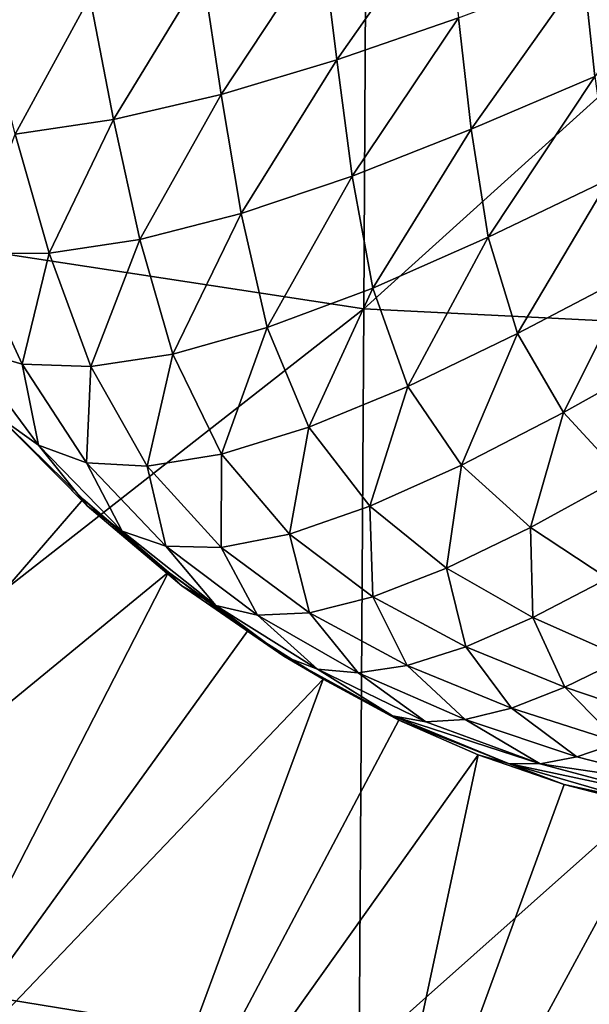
# Model space of a CAD drawing. Header units: millimetres. Extents: x -105 to 105, y -92 to 30.
# Tile 33 of 247: x -1.717 to -0.861, y -85.435 to -83.953. Entities that reach past the tile are written whole.
import ezdxf

# ---------------------------------------------------------------- set-up
doc = ezdxf.new("R2010")
doc.units = ezdxf.units.MM
doc.header["$LTSCALE"] = 59.53398
for name, color, linetype in [('34', 7, 'CONTINUOUS'), ('38', 7, 'CONTINUOUS'), ('48', 7, 'CONTINUOUS')]:
    doc.layers.add(name, color=color, linetype=linetype)

msp = doc.modelspace()

# ---------------------------------------------------------------- linework, layer by layer
at = {"layer": '34', "color": 7, "linetype": 'CONTINUOUS'}
for points in [[(-1.7594, -84.5403, 58.3561), (-1.622, -84.6744, 58.3608), (-2.2581, -85.4119, 58.6072), (-1.7594, -84.5403, 58.3561)], [(-1.622, -84.6744, 58.3608), (-1.4935, -84.7845, 58.3649), (-2.2581, -85.4119, 58.6072), (-1.622, -84.6744, 58.3608)], [(-2.2581, -85.4119, 58.6072), (-1.4935, -84.7845, 58.3649), (-1.9427, -85.6601, 58.6145), (-2.2581, -85.4119, 58.6072)], [(-1.4935, -84.7845, 58.3649), (-1.3746, -84.8731, 58.3682), (-1.9427, -85.6601, 58.6145), (-1.4935, -84.7845, 58.3649)], [(-1.3746, -84.8731, 58.3682), (-1.2608, -84.9457, 58.3705), (-1.9427, -85.6601, 58.6145), (-1.3746, -84.8731, 58.3682)], [(-1.9427, -85.6601, 58.6145), (-1.2608, -84.9457, 58.3705), (-1.6014, -85.8656, 58.6196), (-1.9427, -85.6601, 58.6145)], [(-1.2608, -84.9457, 58.3705), (-1.147, -85.007, 58.372), (-1.6014, -85.8656, 58.6196), (-1.2608, -84.9457, 58.3705)], [(-1.147, -85.007, 58.372), (-1.0275, -85.0594, 58.3726), (-1.6014, -85.8656, 58.6196), (-1.147, -85.007, 58.372)], [(-1.6014, -85.8656, 58.6196), (-1.0275, -85.0594, 58.3726), (-1.2332, -86.0195, 58.6207), (-1.6014, -85.8656, 58.6196)], [(-1.0275, -85.0594, 58.3726), (-0.8985, -85.1038, 58.3721), (-1.2332, -86.0195, 58.6207), (-1.0275, -85.0594, 58.3726)], [(-0.8985, -85.1038, 58.3721), (-0.7569, -85.1408, 58.3707), (-1.2332, -86.0195, 58.6207), (-0.8985, -85.1038, 58.3721)], [(-1.2332, -86.0195, 58.6207), (-0.7569, -85.1408, 58.3707), (-0.8405, -86.121, 58.6181), (-1.2332, -86.0195, 58.6207)]]:
    msp.add_3dface(points, dxfattribs=at)
at = {"layer": '38', "color": 7, "linetype": 'CONTINUOUS'}
for points in [[(-1.2405, -84.0137, 58.2554), (-1.2624, -83.8354, 58.2427), (-1.0759, -83.7787, 58.228), (-1.2405, -84.0137, 58.2554)], [(-1.0574, -83.9503, 58.2401), (-1.2405, -84.0137, 58.2554), (-1.0759, -83.7787, 58.228), (-1.0574, -83.9503, 58.2401)], [(-0.852, -84.0386, 58.2382), (-0.869, -83.8796, 58.2259), (-0.6801, -83.8066, 58.2134), (-0.852, -84.0386, 58.2382)], [(-1.4143, -84.0655, 58.2712), (-1.4418, -83.8826, 58.2581), (-1.2624, -83.8354, 58.2427), (-1.4143, -84.0655, 58.2712)], [(-1.2405, -84.0137, 58.2554), (-1.4143, -84.0655, 58.2712), (-1.2624, -83.8354, 58.2427), (-1.2405, -84.0137, 58.2554)], [(-1.5762, -84.1032, 58.2868), (-1.6117, -83.9185, 58.2739), (-1.4418, -83.8826, 58.2581), (-1.5762, -84.1032, 58.2868)], [(-1.4143, -84.0655, 58.2712), (-1.5762, -84.1032, 58.2868), (-1.4418, -83.8826, 58.2581), (-1.4143, -84.0655, 58.2712)], [(-1.038, -84.1181, 58.2534), (-1.0574, -83.9503, 58.2401), (-0.869, -83.8796, 58.2259), (-1.038, -84.1181, 58.2534)], [(-0.852, -84.0386, 58.2382), (-1.038, -84.1181, 58.2534), (-0.869, -83.8796, 58.2259), (-0.852, -84.0386, 58.2382)], [(-1.7243, -84.1253, 58.3017), (-1.7702, -83.9412, 58.2897), (-1.6117, -83.9185, 58.2739), (-1.7243, -84.1253, 58.3017)], [(-1.5762, -84.1032, 58.2868), (-1.7243, -84.1253, 58.3017), (-1.6117, -83.9185, 58.2739), (-1.5762, -84.1032, 58.2868)], [(-1.217, -84.1885, 58.2695), (-1.2405, -84.0137, 58.2554), (-1.0574, -83.9503, 58.2401), (-1.217, -84.1885, 58.2695)], [(-1.038, -84.1181, 58.2534), (-1.217, -84.1885, 58.2695), (-1.0574, -83.9503, 58.2401), (-1.038, -84.1181, 58.2534)], [(-1.384, -84.2446, 58.2857), (-1.4143, -84.0655, 58.2712), (-1.2405, -84.0137, 58.2554), (-1.384, -84.2446, 58.2857)], [(-1.217, -84.1885, 58.2695), (-1.384, -84.2446, 58.2857), (-1.2405, -84.0137, 58.2554), (-1.217, -84.1885, 58.2695)], [(-1.0127, -84.2806, 58.2674), (-1.038, -84.1181, 58.2534), (-0.852, -84.0386, 58.2382), (-1.0127, -84.2806, 58.2674)], [(-0.8306, -84.1933, 58.2512), (-1.0127, -84.2806, 58.2674), (-0.852, -84.0386, 58.2382), (-0.8306, -84.1933, 58.2512)], [(-1.5365, -84.2838, 58.3012), (-1.5762, -84.1032, 58.2868), (-1.4143, -84.0655, 58.2712), (-1.5365, -84.2838, 58.3012)], [(-1.384, -84.2446, 58.2857), (-1.5365, -84.2838, 58.3012), (-1.4143, -84.0655, 58.2712), (-1.384, -84.2446, 58.2857)], [(-1.6727, -84.3045, 58.3152), (-1.7243, -84.1253, 58.3017), (-1.5762, -84.1032, 58.2868), (-1.6727, -84.3045, 58.3152)], [(-1.5365, -84.2838, 58.3012), (-1.6727, -84.3045, 58.3152), (-1.5762, -84.1032, 58.2868), (-1.5365, -84.2838, 58.3012)], [(-1.186, -84.357, 58.2843), (-1.217, -84.1885, 58.2695), (-1.038, -84.1181, 58.2534), (-1.186, -84.357, 58.2843)], [(-1.0127, -84.2806, 58.2674), (-1.186, -84.357, 58.2843), (-1.038, -84.1181, 58.2534), (-1.0127, -84.2806, 58.2674)], [(-1.6727, -84.3045, 58.3152), (-1.7906, -84.305, 58.3272), (-1.7243, -84.1253, 58.3017), (-1.6727, -84.3045, 58.3152)], [(-1.3448, -84.4164, 58.3009), (-1.384, -84.2446, 58.2857), (-1.217, -84.1885, 58.2695), (-1.3448, -84.4164, 58.3009)], [(-1.186, -84.357, 58.2843), (-1.3448, -84.4164, 58.3009), (-1.217, -84.1885, 58.2695), (-1.186, -84.357, 58.2843)], [(-0.9686, -84.4253, 58.2798), (-1.0127, -84.2806, 58.2674), (-0.8306, -84.1933, 58.2512), (-0.9686, -84.4253, 58.2798)], [(-0.7941, -84.3338, 58.2631), (-0.9686, -84.4253, 58.2798), (-0.8306, -84.1933, 58.2512), (-0.7941, -84.3338, 58.2631)], [(-1.4868, -84.4562, 58.3163), (-1.5365, -84.2838, 58.3012), (-1.384, -84.2446, 58.2857), (-1.4868, -84.4562, 58.3163)], [(-1.3448, -84.4164, 58.3009), (-1.4868, -84.4562, 58.3163), (-1.384, -84.2446, 58.2857), (-1.3448, -84.4164, 58.3009)], [(-1.6102, -84.4751, 58.3295), (-1.6727, -84.3045, 58.3152), (-1.5365, -84.2838, 58.3012), (-1.6102, -84.4751, 58.3295)], [(-1.4868, -84.4562, 58.3163), (-1.6102, -84.4751, 58.3295), (-1.5365, -84.2838, 58.3012), (-1.4868, -84.4562, 58.3163)], [(-1.1334, -84.5049, 58.2971), (-1.186, -84.357, 58.2843), (-1.0127, -84.2806, 58.2674), (-1.1334, -84.5049, 58.2971)], [(-0.9686, -84.4253, 58.2798), (-1.1334, -84.5049, 58.2971), (-1.0127, -84.2806, 58.2674), (-0.9686, -84.4253, 58.2798)], [(-1.7134, -84.4714, 58.3397), (-1.7979, -84.4469, 58.3464), (-1.7906, -84.305, 58.3272), (-1.7134, -84.4714, 58.3397)], [(-1.7134, -84.4714, 58.3397), (-1.7906, -84.305, 58.3272), (-1.6727, -84.3045, 58.3152), (-1.7134, -84.4714, 58.3397)], [(-1.6102, -84.4751, 58.3295), (-1.7134, -84.4714, 58.3397), (-1.6727, -84.3045, 58.3152), (-1.6102, -84.4751, 58.3295)], [(-0.8995, -84.5442, 58.2891), (-0.9686, -84.4253, 58.2798), (-0.7941, -84.3338, 58.2631), (-0.8995, -84.5442, 58.2891)], [(-0.7371, -84.4534, 58.2727), (-0.8995, -84.5442, 58.2891), (-0.7941, -84.3338, 58.2631), (-0.7371, -84.4534, 58.2727)], [(-1.2825, -84.5662, 58.3139), (-1.3448, -84.4164, 58.3009), (-1.186, -84.357, 58.2843), (-1.2825, -84.5662, 58.3139)], [(-1.1334, -84.5049, 58.2971), (-1.2825, -84.5662, 58.3139), (-1.186, -84.357, 58.2843), (-1.1334, -84.5049, 58.2971)], [(-1.4136, -84.6067, 58.3291), (-1.4868, -84.4562, 58.3163), (-1.3448, -84.4164, 58.3009), (-1.4136, -84.6067, 58.3291)], [(-1.2825, -84.5662, 58.3139), (-1.4136, -84.6067, 58.3291), (-1.3448, -84.4164, 58.3009), (-1.2825, -84.5662, 58.3139)], [(-1.0525, -84.6237, 58.306), (-1.1334, -84.5049, 58.2971), (-0.9686, -84.4253, 58.2798), (-1.0525, -84.6237, 58.306)], [(-0.8995, -84.5442, 58.2891), (-1.0525, -84.6237, 58.306), (-0.9686, -84.4253, 58.2798), (-0.8995, -84.5442, 58.2891)], [(-1.6892, -84.5935, 58.3549), (-1.7478, -84.5516, 58.356), (-1.7979, -84.4469, 58.3464), (-1.6892, -84.5935, 58.3549)], [(-1.6892, -84.5935, 58.3549), (-1.7979, -84.4469, 58.3464), (-1.7134, -84.4714, 58.3397), (-1.6892, -84.5935, 58.3549)], [(-1.5255, -84.625, 58.3416), (-1.6102, -84.4751, 58.3295), (-1.4868, -84.4562, 58.3163), (-1.5255, -84.625, 58.3416)], [(-1.4136, -84.6067, 58.3291), (-1.5255, -84.625, 58.3416), (-1.4868, -84.4562, 58.3163), (-1.4136, -84.6067, 58.3291)], [(-0.8103, -84.641, 58.2955), (-0.8995, -84.5442, 58.2891), (-0.7371, -84.4534, 58.2727), (-0.8103, -84.641, 58.2955)], [(-1.6167, -84.6199, 58.3503), (-1.6892, -84.5935, 58.3549), (-1.7134, -84.4714, 58.3397), (-1.6167, -84.6199, 58.3503)], [(-1.6167, -84.6199, 58.3503), (-1.7134, -84.4714, 58.3397), (-1.6102, -84.4751, 58.3295), (-1.6167, -84.6199, 58.3503)], [(-1.5255, -84.625, 58.3416), (-1.6167, -84.6199, 58.3503), (-1.6102, -84.4751, 58.3295), (-1.5255, -84.625, 58.3416)], [(-1.1905, -84.6854, 58.3224), (-1.2825, -84.5662, 58.3139), (-1.1334, -84.5049, 58.2971), (-1.1905, -84.6854, 58.3224)], [(-1.0525, -84.6237, 58.306), (-1.1905, -84.6854, 58.3224), (-1.1334, -84.5049, 58.2971), (-1.0525, -84.6237, 58.306)], [(-1.622, -84.6744, 58.3608), (-1.7594, -84.5403, 58.3561), (-1.616, -84.6849, 58.3614), (-1.622, -84.6744, 58.3608)], [(-1.616, -84.6849, 58.3614), (-1.7594, -84.5403, 58.3561), (-1.7478, -84.5516, 58.356), (-1.616, -84.6849, 58.3614)], [(-1.616, -84.6849, 58.3614), (-1.7478, -84.5516, 58.356), (-1.6892, -84.5935, 58.3549), (-1.616, -84.6849, 58.3614)], [(-0.9492, -84.7173, 58.3114), (-1.0525, -84.6237, 58.306), (-0.8995, -84.5442, 58.2891), (-0.9492, -84.7173, 58.3114)], [(-0.8103, -84.641, 58.2955), (-0.9492, -84.7173, 58.3114), (-0.8995, -84.5442, 58.2891), (-0.8103, -84.641, 58.2955)], [(-1.3114, -84.7271, 58.3373), (-1.4136, -84.6067, 58.3291), (-1.2825, -84.5662, 58.3139), (-1.3114, -84.7271, 58.3373)], [(-1.1905, -84.6854, 58.3224), (-1.3114, -84.7271, 58.3373), (-1.2825, -84.5662, 58.3139), (-1.1905, -84.6854, 58.3224)], [(-1.5631, -84.7226, 58.3612), (-1.616, -84.6849, 58.3614), (-1.6892, -84.5935, 58.3549), (-1.5631, -84.7226, 58.3612)], [(-1.5631, -84.7226, 58.3612), (-1.6892, -84.5935, 58.3549), (-1.6167, -84.6199, 58.3503), (-1.5631, -84.7226, 58.3612)], [(-1.414, -84.7474, 58.3493), (-1.5255, -84.625, 58.3416), (-1.4136, -84.6067, 58.3291), (-1.414, -84.7474, 58.3493)], [(-1.3114, -84.7271, 58.3373), (-1.414, -84.7474, 58.3493), (-1.4136, -84.6067, 58.3291), (-1.3114, -84.7271, 58.3373)], [(-1.4973, -84.7452, 58.3573), (-1.5631, -84.7226, 58.3612), (-1.6167, -84.6199, 58.3503), (-1.4973, -84.7452, 58.3573)], [(-1.4973, -84.7452, 58.3573), (-1.6167, -84.6199, 58.3503), (-1.5255, -84.625, 58.3416), (-1.4973, -84.7452, 58.3573)], [(-1.414, -84.7474, 58.3493), (-1.4973, -84.7452, 58.3573), (-1.5255, -84.625, 58.3416), (-1.414, -84.7474, 58.3493)], [(-1.0751, -84.7782, 58.3269), (-1.1905, -84.6854, 58.3224), (-1.0525, -84.6237, 58.306), (-1.0751, -84.7782, 58.3269)], [(-0.9492, -84.7173, 58.3114), (-1.0751, -84.7782, 58.3269), (-1.0525, -84.6237, 58.306), (-0.9492, -84.7173, 58.3114)], [(-0.8324, -84.7939, 58.3148), (-0.9492, -84.7173, 58.3114), (-0.8103, -84.641, 58.2955), (-0.8324, -84.7939, 58.3148)], [(-1.4935, -84.7845, 58.3649), (-1.622, -84.6744, 58.3608), (-1.4732, -84.8052, 58.366), (-1.4935, -84.7845, 58.3649)], [(-1.4732, -84.8052, 58.366), (-1.622, -84.6744, 58.3608), (-1.616, -84.6849, 58.3614), (-1.4732, -84.8052, 58.366)], [(-1.4732, -84.8052, 58.366), (-1.616, -84.6849, 58.3614), (-1.5631, -84.7226, 58.3612), (-1.4732, -84.8052, 58.366)], [(-1.1861, -84.8214, 58.3412), (-1.3114, -84.7271, 58.3373), (-1.1905, -84.6854, 58.3224), (-1.1861, -84.8214, 58.3412)], [(-1.0751, -84.7782, 58.3269), (-1.1861, -84.8214, 58.3412), (-1.1905, -84.6854, 58.3224), (-1.0751, -84.7782, 58.3269)], [(-1.4222, -84.8345, 58.3653), (-1.4732, -84.8052, 58.366), (-1.5631, -84.7226, 58.3612), (-1.4222, -84.8345, 58.3653)], [(-1.4222, -84.8345, 58.3653), (-1.5631, -84.7226, 58.3612), (-1.4973, -84.7452, 58.3573), (-1.4222, -84.8345, 58.3653)], [(-1.2812, -84.8456, 58.3529), (-1.414, -84.7474, 58.3493), (-1.3114, -84.7271, 58.3373), (-1.2812, -84.8456, 58.3529)], [(-1.1861, -84.8214, 58.3412), (-1.2812, -84.8456, 58.3529), (-1.3114, -84.7271, 58.3373), (-1.1861, -84.8214, 58.3412)], [(-0.9453, -84.8525, 58.3291), (-1.0751, -84.7782, 58.3269), (-0.9492, -84.7173, 58.3114), (-0.9453, -84.8525, 58.3291)], [(-0.8324, -84.7939, 58.3148), (-0.9453, -84.8525, 58.3291), (-0.9492, -84.7173, 58.3114), (-0.8324, -84.7939, 58.3148)], [(-1.3595, -84.8494, 58.3611), (-1.4222, -84.8345, 58.3653), (-1.4973, -84.7452, 58.3573), (-1.3595, -84.8494, 58.3611)], [(-1.3595, -84.8494, 58.3611), (-1.4973, -84.7452, 58.3573), (-1.414, -84.7474, 58.3493), (-1.3595, -84.8494, 58.3611)], [(-1.2812, -84.8456, 58.3529), (-1.3595, -84.8494, 58.3611), (-1.414, -84.7474, 58.3493), (-1.2812, -84.8456, 58.3529)], [(-1.3746, -84.8731, 58.3682), (-1.4935, -84.7845, 58.3649), (-1.32, -84.9111, 58.3694), (-1.3746, -84.8731, 58.3682)], [(-1.32, -84.9111, 58.3694), (-1.4935, -84.7845, 58.3649), (-1.4732, -84.8052, 58.366), (-1.32, -84.9111, 58.3694)], [(-1.0462, -84.8966, 58.3424), (-1.1861, -84.8214, 58.3412), (-1.0751, -84.7782, 58.3269), (-1.0462, -84.8966, 58.3424)], [(-0.9453, -84.8525, 58.3291), (-1.0462, -84.8966, 58.3424), (-1.0751, -84.7782, 58.3269), (-0.9453, -84.8525, 58.3291)], [(-1.32, -84.9111, 58.3694), (-1.4732, -84.8052, 58.366), (-1.4222, -84.8345, 58.3653), (-1.32, -84.9111, 58.3694)], [(-0.8074, -84.914, 58.3309), (-0.9453, -84.8525, 58.3291), (-0.8324, -84.7939, 58.3148), (-0.8074, -84.914, 58.3309)], [(-1.2695, -84.9303, 58.3675), (-1.32, -84.9111, 58.3694), (-1.4222, -84.8345, 58.3653), (-1.2695, -84.9303, 58.3675)], [(-1.2695, -84.9303, 58.3675), (-1.4222, -84.8345, 58.3653), (-1.3595, -84.8494, 58.3611), (-1.2695, -84.9303, 58.3675)], [(-1.1343, -84.9249, 58.3538), (-1.2812, -84.8456, 58.3529), (-1.1861, -84.8214, 58.3412), (-1.1343, -84.9249, 58.3538)], [(-1.0462, -84.8966, 58.3424), (-1.1343, -84.9249, 58.3538), (-1.1861, -84.8214, 58.3412), (-1.0462, -84.8966, 58.3424)], [(-1.2084, -84.9359, 58.3623), (-1.3595, -84.8494, 58.3611), (-1.2812, -84.8456, 58.3529), (-1.2084, -84.9359, 58.3623)], [(-1.2084, -84.9359, 58.3623), (-1.2695, -84.9303, 58.3675), (-1.3595, -84.8494, 58.3611), (-1.2084, -84.9359, 58.3623)], [(-1.1343, -84.9249, 58.3538), (-1.2084, -84.9359, 58.3623), (-1.2812, -84.8456, 58.3529), (-1.1343, -84.9249, 58.3538)], [(-0.8974, -84.9576, 58.3429), (-1.0462, -84.8966, 58.3424), (-0.9453, -84.8525, 58.3291), (-0.8974, -84.9576, 58.3429)], [(-0.8074, -84.914, 58.3309), (-0.8974, -84.9576, 58.3429), (-0.9453, -84.8525, 58.3291), (-0.8074, -84.914, 58.3309)], [(-1.2608, -84.9457, 58.3705), (-1.3746, -84.8731, 58.3682), (-1.32, -84.9111, 58.3694), (-1.2608, -84.9457, 58.3705)], [(-0.9777, -84.9889, 58.3535), (-1.1343, -84.9249, 58.3538), (-1.0462, -84.8966, 58.3424), (-0.9777, -84.9889, 58.3535)], [(-0.8974, -84.9576, 58.3429), (-0.9777, -84.9889, 58.3535), (-1.0462, -84.8966, 58.3424), (-0.8974, -84.9576, 58.3429)], [(-1.1564, -85.0007, 58.3712), (-1.2608, -84.9457, 58.3705), (-1.32, -84.9111, 58.3694), (-1.1564, -85.0007, 58.3712)], [(-1.1564, -85.0007, 58.3712), (-1.32, -84.9111, 58.3694), (-1.2695, -84.9303, 58.3675), (-1.1564, -85.0007, 58.3712)], [(-0.7449, -85.0091, 58.3438), (-0.8974, -84.9576, 58.3429), (-0.8074, -84.914, 58.3309), (-0.7449, -85.0091, 58.3438)], [(-1.1064, -85.0098, 58.368), (-1.1564, -85.0007, 58.3712), (-1.2695, -84.9303, 58.3675), (-1.1064, -85.0098, 58.368)], [(-1.1064, -85.0098, 58.368), (-1.2695, -84.9303, 58.3675), (-1.2084, -84.9359, 58.3623), (-1.1064, -85.0098, 58.368)], [(-1.0473, -85.0063, 58.3621), (-1.2084, -84.9359, 58.3623), (-1.1343, -84.9249, 58.3538), (-1.0473, -85.0063, 58.3621)], [(-1.0473, -85.0063, 58.3621), (-1.1064, -85.0098, 58.368), (-1.2084, -84.9359, 58.3623), (-1.0473, -85.0063, 58.3621)], [(-0.9777, -84.9889, 58.3535), (-1.0473, -85.0063, 58.3621), (-1.1343, -84.9249, 58.3538), (-0.9777, -84.9889, 58.3535)], [(-1.147, -85.007, 58.372), (-1.2608, -84.9457, 58.3705), (-1.1564, -85.0007, 58.3712), (-1.147, -85.007, 58.372)], [(-0.8159, -85.0409, 58.3533), (-0.9777, -84.9889, 58.3535), (-0.8974, -84.9576, 58.3429), (-0.8159, -85.0409, 58.3533)], [(-0.7449, -85.0091, 58.3438), (-0.8159, -85.0409, 58.3533), (-0.8974, -84.9576, 58.3429), (-0.7449, -85.0091, 58.3438)], [(-0.8791, -85.0624, 58.3613), (-1.0473, -85.0063, 58.3621), (-0.9777, -84.9889, 58.3535), (-0.8791, -85.0624, 58.3613)], [(-0.8159, -85.0409, 58.3533), (-0.8791, -85.0624, 58.3613), (-0.9777, -84.9889, 58.3535), (-0.8159, -85.0409, 58.3533)], [(-0.9823, -85.0722, 58.3713), (-1.147, -85.007, 58.372), (-1.1564, -85.0007, 58.3712), (-0.9823, -85.0722, 58.3713)], [(-0.9823, -85.0722, 58.3713), (-1.1564, -85.0007, 58.3712), (-0.9344, -85.0727, 58.3674), (-0.9823, -85.0722, 58.3713)], [(-0.9344, -85.0727, 58.3674), (-1.1564, -85.0007, 58.3712), (-1.1064, -85.0098, 58.368), (-0.9344, -85.0727, 58.3674)], [(-1.0275, -85.0594, 58.3726), (-1.147, -85.007, 58.372), (-0.9823, -85.0722, 58.3713), (-1.0275, -85.0594, 58.3726)], [(-0.9344, -85.0727, 58.3674), (-1.1064, -85.0098, 58.368), (-1.0473, -85.0063, 58.3621), (-0.9344, -85.0727, 58.3674)], [(-0.8791, -85.0624, 58.3613), (-0.9344, -85.0727, 58.3674), (-1.0473, -85.0063, 58.3621), (-0.8791, -85.0624, 58.3613)], [(-0.707, -85.1066, 58.3605), (-0.8791, -85.0624, 58.3613), (-0.8159, -85.0409, 58.3533), (-0.707, -85.1066, 58.3605)], [(-0.8985, -85.1038, 58.3721), (-1.0275, -85.0594, 58.3726), (-0.9823, -85.0722, 58.3713), (-0.8985, -85.1038, 58.3721)], [(-0.7988, -85.1254, 58.3698), (-0.8985, -85.1038, 58.3721), (-0.9823, -85.0722, 58.3713), (-0.7988, -85.1254, 58.3698)], [(-0.7988, -85.1254, 58.3698), (-0.9823, -85.0722, 58.3713), (-0.7558, -85.1203, 58.366), (-0.7988, -85.1254, 58.3698)], [(-0.7558, -85.1203, 58.366), (-0.9823, -85.0722, 58.3713), (-0.9344, -85.0727, 58.3674), (-0.7558, -85.1203, 58.366)], [(-0.707, -85.1066, 58.3605), (-0.9344, -85.0727, 58.3674), (-0.8791, -85.0624, 58.3613), (-0.707, -85.1066, 58.3605)], [(-0.7558, -85.1203, 58.366), (-0.9344, -85.0727, 58.3674), (-0.707, -85.1066, 58.3605), (-0.7558, -85.1203, 58.366)], [(-0.7569, -85.1408, 58.3707), (-0.8985, -85.1038, 58.3721), (-0.7988, -85.1254, 58.3698), (-0.7569, -85.1408, 58.3707)]]:
    msp.add_3dface(points, dxfattribs=at)
at = {"layer": '48', "color": 7, "linetype": 'CONTINUOUS'}
for points in [[(-2.378, -84.2084, 70.46), (-1.1937, -83.2571, 70.6994), (-2.3669, -83.0908, 70.5877), (-2.378, -84.2084, 70.46)], [(-1.1996, -84.3881, 70.5648), (-1.1937, -83.2571, 70.6994), (-2.378, -84.2084, 70.46), (-1.1996, -84.3881, 70.5648)], [(-1.1996, -84.3881, 70.5648), (-0.0082, -83.3118, 70.7371), (-1.1937, -83.2571, 70.6994), (-1.1996, -84.3881, 70.5648)], [(-0.0082, -84.4472, 70.6003), (-0.0082, -83.3118, 70.7371), (-1.1996, -84.3881, 70.5648), (-0.0082, -84.4472, 70.6003)], [(-2.3912, -85.3209, 70.2916), (-1.1996, -84.3881, 70.5648), (-2.378, -84.2084, 70.46), (-2.3912, -85.3209, 70.2916)], [(-1.2065, -85.5137, 70.3873), (-1.1996, -84.3881, 70.5648), (-2.3912, -85.3209, 70.2916), (-1.2065, -85.5137, 70.3873)], [(-1.2065, -85.5137, 70.3873), (-0.0082, -84.4472, 70.6003), (-1.1996, -84.3881, 70.5648), (-1.2065, -85.5137, 70.3873)], [(-0.0083, -85.5771, 70.4198), (-0.0082, -84.4472, 70.6003), (-1.2065, -85.5137, 70.3873), (-0.0083, -85.5771, 70.4198)], [(-2.4015, -86.4241, 70.0725), (-1.2065, -85.5137, 70.3873), (-2.3912, -85.3209, 70.2916), (-2.4015, -86.4241, 70.0725)]]:
    msp.add_3dface(points, dxfattribs=at)

doc.saveas('drawing.dxf')
